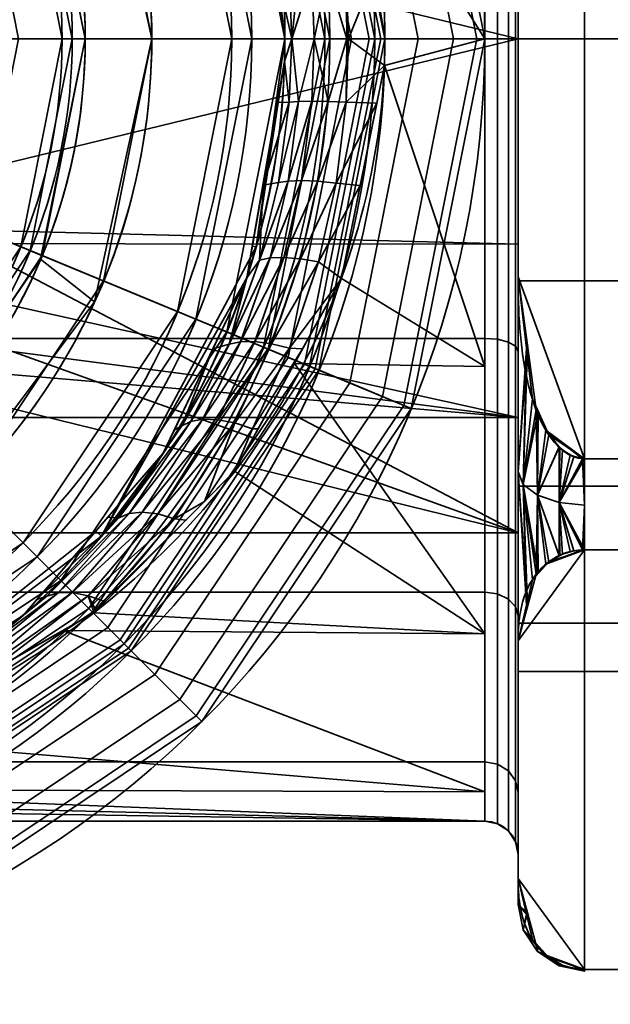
# Model space of a CAD drawing. Header units: millimetres. Extents: x -110 to 110, y -15 to 15.
# Tile 58 of 71: x 87.52 to 96.39, y -14.5 to 0.29. Entities that reach past the tile are written whole.
import ezdxf

# ---------------------------------------------------------------- set-up
doc = ezdxf.new("R2010")
doc.units = ezdxf.units.MM
doc.layers.add('1', color=7, linetype='Continuous', true_color=0xffffff)

msp = doc.modelspace()

# ---------------------------------------------------------------- linework, layer by layer
at = {"layer": '1', "color": 252, "linetype": 'Continuous', "lineweight": 35}
for p, q in [((95, 7.416, -3), (95, -7.416, -3)), ((95, -3.571, 12.5), (95, 3.571, 12.5)), ((95, 3.571, -12.5), (95, -3.571, -12.5)), ((88.153, 0, 82.278), (92.847, 0, 81.45)), ((88.5, 0, 5.5), (88.5, 0, 30.5)), ((89.5, 0, 49.3), (89.5, 0, 5.5)), ((91, 0, 50.5), (91, 0, 52)), ((91.5, 0, 23), (91.5, 0, 13.25)), ((93, 0, 51.6), (92.1, 0, 52.5)), ((93, 0, 51.6), (93, 0, 23.9)), ((94.5, 0, 79.48), (94.5, 0, 41.9)), ((108.8, 0, -9.5), (95, 0, -9.5)), ((92.174, 0, 80.046), (88.305, 0, 80.728)), ((90.7, 0, 50.5), (89.5, 0, 49.3)), ((91.5, 0, 52.5), (91, 0, 52)), ((92.1, 0, 23), (93, 0, 23.9)), ((93, 0, 41.9), (93, 0, 79.061)), ((108.8, 0, 9.5), (95, 0, 9.5)), ((96, -6.305, 12.5), (104.5, -6.305, 12.5)), ((96, -6.305, -12.5), (104.5, -6.305, -12.5)), ((95, -7.416, -3), (73, -7.416, -3)), ((96, -7.673, -11.71), (104.5, -7.673, -11.71)), ((96, -7.673, 11.71), (104.5, -7.673, 11.71)), ((95, -9.04, -9.342), (95, -12.611, -3.158)), ((95, -12.611, 3.158), (95, -9.04, 9.342)), ((65.5, -11.75), (94.5, -11.75)), ((96, -13.978, -0.79), (104.5, -13.978, -0.79)), ((96, -13.978, 0.79), (104.5, -13.978, 0.79))]:
    msp.add_line(p, q, dxfattribs=at)
for centre, radius, start, end in [((80, 0, 79.48), 14.5, 0, 180), ((80, 0, 81.45), 12.847, 0, 180), ((80, 0, 23), 11.5, 0, 180), ((80, 0, 80.728), 8.305, 0, 180), ((80, 0, 41.9), 14.5, 180, 0), ((80, 0, 79.48), 14.5, 180, 0), ((80, 0, 41.9), 13, 180, 0), ((80, 0, 81.45), 12.847, 180, 0), ((80, 0, 50.5), 11, 180, 0), ((80, 0, 30.5), 8.5, 180, 0), ((80, 0, 80.728), 8.305, 180, 0), ((80, 0, 5.5), 9.5, 212.6369, 360), ((80, 0, 5.5), 8.5, 199.7499, 0)]:
    msp.add_arc(centre, radius, start, end, dxfattribs=at)
at = {"layer": '1', "color": 252, "linetype": 'Continuous', "lineweight": 35, "extrusion": (0, 0, -1)}
for centre, radius, start, end in [((-80, 0, -41.9), 14.5, 0, 180), ((-80, 0, -51.6), 13, 0, 180), ((-80, 0, -79.061), 13, 0, 180), ((-80, 0, -41.9), 13, 0, 180), ((-80, 0, -23.9), 13, 0, 180), ((-80, 0, -80.046), 12.174, 0, 180), ((-80, 0, -23), 12.1, 0, 180), ((-80, 0, -52.5), 12.1, 0, 180), ((-80, 0, -52.5), 11.5, 0, 180), ((-80, 0, -52), 11, 0, 180), ((-80, 0, -50.5), 11, 0, 180), ((-80, 0, -50.5), 10.7, 0, 180), ((-80, 0, -5.5), 9.5, 32.6369, 180), ((-80, 0, -49.3), 9.5, 0, 180), ((-80, 0, -5.5), 8.5, 19.7499, 180), ((-80, 0, -30.5), 8.5, 0, 180), ((-80, 0, -82.278), 8.153, 0, 180), ((-80, 0, -51.6), 13, 180, 0), ((-80, 0, -23.9), 13, 180, 0), ((-80, 0, -79.061), 13, 180, 0), ((-80, 0, -80.046), 12.174, 180, 0), ((-80, 0, -52.5), 12.1, 180, 0), ((-80, 0, -23), 12.1, 180, 0), ((-80, 0, -23), 11.5, 180, 0), ((-80, 0, -52.5), 11.5, 180, 0), ((-80, 0, -52), 11, 180, 0), ((-80, 0, -50.5), 10.7, 180, 0), ((-80, 0, -49.3), 9.5, 180, 0), ((-80, 0, -82.278), 8.153, 180, 0), ((-94.5, -12.25), 0.5, 90, 180)]:
    msp.add_arc(centre, radius, start, end, dxfattribs=at)
at = {"layer": '1', "color": 252, "linetype": 'Continuous', "lineweight": 35, "extrusion": (1, 0, 0)}
for centre, radius, start, end in [((0, 0, 95), 12.25, 0, 180), ((0, 0, 95), 12.25, 180, 0), ((0, 0, 94.5), 11.75, 0, 180), ((0, 0, 94.5), 11.75, 180, 0), ((0, 0, 95), 8, 202.0243, 337.9757), ((0, 0, 95), 9.5, 90, 270), ((0, 0, 96), 14, 176.7655, 183.2345)]:
    msp.add_arc(centre, radius, start, end, dxfattribs=at)
at = {"layer": '1', "color": 252, "linetype": 'Continuous', "lineweight": 35, "extrusion": (-1, 0, 0)}
for centre, radius, start, end in [((0, 0, -95), 9.5, 90, 270), ((0, 0, -95), 13, 45.9424, 74.0576), ((0, 0, -95), 13, 285.9424, 314.0576), ((0, 0, -96), 14, 296.7655, 303.2345), ((0, 0, -96), 14, 56.7655, 63.2345), ((0, 0, -95), 13, 345.9424, 14.0576)]:
    msp.add_arc(centre, radius, start, end, dxfattribs=at)
at = {"layer": '1', "color": 252, "linetype": 'Continuous', "lineweight": 35, "extrusion": (-3.11554e-10, 1, 0)}
msp.add_arc((-88.5, 84.247, 0), 2, 280, 0, dxfattribs=at)
at = {"layer": '1', "color": 252, "linetype": 'Continuous', "lineweight": 35, "extrusion": (-6.35945e-12, 1, 0)}
msp.add_arc((-92, 79.061), 1, 100, 180, dxfattribs=at)
at = {"layer": '1', "color": 252, "linetype": 'Continuous', "lineweight": 35, "extrusion": (-6.53218e-11, -1, 2.7465e-26)}
msp.add_arc((89, 84.667, 0), 4, 180, 260, dxfattribs=at)
at = {"layer": '1', "color": 252, "linetype": 'Continuous', "lineweight": 35, "extrusion": (-1.52843e-12, -1, 3.58458e-27)}
msp.add_arc((92.5, 79.48), 2, 360, 80, dxfattribs=at)
at = {"layer": '1', "color": 252, "linetype": 'Continuous', "lineweight": 35}
for points, knots in [([(93, 0, 11.75), (93, 0.914, 11.75), (92.744, 2.721, 11.526), (91.407, 5.963, 10.366), (88.687, 8.909, 8.022), (85.421, 10.615, 5.269), (82.944, 11.266, 3.414), (81.339, 11.486, 2.492), (80, 11.549, 2.162), (78.66, 11.486, 2.491), (77.057, 11.266, 3.416), (74.579, 10.615, 5.268), (71.313, 8.908, 8.022), (68.592, 5.963, 10.366), (67.256, 2.721, 11.526), (67, 0.914, 11.75), (67, 0, 11.75)], [0, 0, 0, 0, 0.0625, 0.125, 0.25, 0.375, 0.4375, 0.46875, 0.5, 0.53125, 0.5625, 0.625, 0.75, 0.875, 0.9375, 1, 1, 1, 1]), ([(91.5, 0, 13.25), (91.5, 0.899, 13.25), (91.28, 2.676, 13.005), (90.128, 5.874, 11.731), (87.77, 8.804, 9.137), (84.933, 10.528, 6.089), (82.729, 11.208, 3.955), (81.311, 11.445, 2.886), (80, 11.528, 2.397), (78.688, 11.445, 2.885), (77.272, 11.208, 3.957), (75.066, 10.527, 6.088), (72.23, 8.805, 9.137), (69.872, 5.874, 11.732), (68.72, 2.676, 13.005), (68.5, 0.899, 13.25), (68.5, 0, 13.25)], [0, 0, 0, 0, 0.0625, 0.125, 0.25, 0.375, 0.4375, 0.46875, 0.5, 0.53125, 0.5625, 0.625, 0.75, 0.875, 0.9375, 1, 1, 1, 1]), ([(67, 0, 11.75), (67, -0.914, 11.75), (67.256, -2.721, 11.526), (68.593, -5.963, 10.366), (71.313, -8.908, 8.022), (74.579, -10.615, 5.269), (77.056, -11.266, 3.414), (78.661, -11.486, 2.492), (80, -11.549, 2.162), (81.34, -11.486, 2.491), (82.943, -11.266, 3.416), (85.421, -10.615, 5.268), (88.687, -8.908, 8.023), (91.408, -5.963, 10.366), (92.744, -2.721, 11.526), (93, -0.914, 11.75), (93, 0, 11.75)], [0, 0, 0, 0, 0.0625, 0.125, 0.25, 0.375, 0.4375, 0.46875, 0.5, 0.53125, 0.5625, 0.625, 0.75, 0.875, 0.9375, 1, 1, 1, 1]), ([(68.5, 0, 13.25), (68.5, -0.899, 13.25), (68.72, -2.676, 13.005), (69.872, -5.874, 11.731), (72.23, -8.804, 9.137), (75.067, -10.528, 6.089), (77.271, -11.208, 3.955), (78.689, -11.445, 2.886), (80, -11.528, 2.397), (81.312, -11.445, 2.885), (82.728, -11.208, 3.957), (84.935, -10.527, 6.087), (87.769, -8.805, 9.138), (90.128, -5.874, 11.732), (91.28, -2.676, 13.005), (91.5, -0.899, 13.25), (91.5, 0, 13.25)], [0, 0, 0, 0, 0.0625, 0.125, 0.25, 0.375, 0.4375, 0.46875, 0.5, 0.53125, 0.5625, 0.625, 0.75, 0.875, 0.9375, 1, 1, 1, 1]), ([(95, -3.571, -12.5), (95, -4.09, -12.5), (95.025, -4.606, -12.5), (95.192, -5.362, -12.5), (95.27, -5.617, -12.5), (95.529, -6.077, -12.5), (95.733, -6.305, -12.5), (96, -6.305, -12.5)], [0, 0, 0, 0, 0.5, 0.5, 0.75, 0.75, 1, 1, 1, 1]), ([(96, -6.305, 12.5), (95.733, -6.305, 12.5), (95.529, -6.076, 12.5), (95.272, -5.621, 12.5), (95.193, -5.367, 12.5), (95.025, -4.607, 12.5), (95, -4.09, 12.5), (95, -3.571, 12.5)], [0, 0, 0, 0, 0.25, 0.25, 0.5, 0.5, 1, 1, 1, 1]), ([(96, -7.673, -11.71), (95.733, -7.673, -11.71), (95.529, -7.787, -11.512), (95.272, -8.015, -11.118), (95.193, -8.142, -10.898), (95.025, -8.522, -10.24), (95, -8.78, -9.792), (95, -9.04, -9.342)], [0, 0, 0, 0, 0.25, 0.25, 0.5, 0.5, 1, 1, 1, 1]), ([(95, -9.04, 9.342), (95, -8.78, 9.792), (95.025, -8.522, 10.239), (95.192, -8.144, 10.894), (95.27, -8.017, 11.114), (95.529, -7.787, 11.512), (95.733, -7.673, 11.71), (96, -7.673, 11.71)], [0, 0, 0, 0, 0.5, 0.5, 0.75, 0.75, 1, 1, 1, 1]), ([(96, -13.978, 0.79), (95.733, -13.978, 0.79), (95.529, -13.863, 0.988), (95.272, -13.636, 1.382), (95.193, -13.509, 1.602), (95.025, -13.129, 2.26), (95, -12.871, 2.708), (95, -12.611, 3.158)], [0, 0, 0, 0, 0.25, 0.25, 0.5, 0.5, 1, 1, 1, 1]), ([(95, -12.611, -3.158), (95, -12.87, -2.708), (95.025, -13.128, -2.261), (95.192, -13.506, -1.606), (95.27, -13.634, -1.386), (95.529, -13.864, -0.988), (95.733, -13.978, -0.79), (96, -13.978, -0.79)], [0, 0, 0, 0, 0.5, 0.5, 0.75, 0.75, 1, 1, 1, 1])]:
    msp.add_open_spline(points, degree=3, knots=knots, dxfattribs=at)
msp.add_rational_spline([(93, 0, 11.75), (92.121, 0, 11.75), (91.5, 0, 12.371), (91.5, 0, 13.25)], [1.17157463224, 0.942807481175, 0.942808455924, 1.17157755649], degree=3, dxfattribs=at)
for points in [[(95, -7.416, -3), (95, 7.416, -3), (95, 9.5), (95, 8.777, 3.635)], [(95, -7.416, -3), (95, 8.777, 3.635), (95, 6.718, 6.718)], [(95, 7.416, -3), (95, -7.416, -3), (84.157, -1.722, -3), (84.5, 0, -3)], [(84.5, 0, -3), (84.157, 1.722, -3), (95, 7.416, -3)], [(95, 6.718, 6.718), (95, 3.635, 8.777), (95, 0, 9.5), (95, -7.416, -3)], [(95, 3.571, 12.5), (95, -3.571, 12.5), (96, -6.305, 12.5), (96, 6.305, 12.5)], [(95, -3.571, -12.5), (95, 3.571, -12.5), (96, 6.305, -12.5), (96, -6.305, -12.5)], [(96, -6.305, 12.5), (104.5, -6.305, 12.5), (104.5, 6.305, 12.5), (96, 6.305, 12.5)], [(96, 6.305, -12.5), (104.5, 6.305, -12.5), (104.5, -6.305, -12.5), (96, -6.305, -12.5)], [(93, 0, 41.9), (92.01, 4.975, 41.9), (93.396, 5.549, 41.9), (94.5, 0, 41.9)], [(92.964, 5.37, 80.766), (94.032, 0, 80.766), (94.379, 0, 80.164), (93.285, 5.503, 80.164)], [(93.285, 5.503, 80.164), (94.379, 0, 80.164), (94.5, 0, 79.48), (93.396, 5.549, 79.48)], [(94.5, 0, 79.48), (94.5, 0, 41.9), (93.396, 5.549, 41.9), (93.396, 5.549, 79.48)], [(92.472, 5.166, 81.212), (93.5, 0, 81.212), (94.032, 0, 80.766), (92.964, 5.37, 80.766)], [(91.869, 4.916, 81.45), (92.847, 0, 81.45), (93.5, 0, 81.212), (92.472, 5.166, 81.212)], [(92.847, 0, 81.45), (91.869, 4.916, 81.45), (87.532, 3.12, 82.278), (88.153, 0, 82.278)], [(92.01, 4.975, 23.9), (93, 0, 23.9), (92.1, 0, 23), (91.179, 4.63, 23)], [(93, 0, 51.6), (92.01, 4.975, 51.6), (91.179, 4.63, 52.5), (92.1, 0, 52.5)], [(91.794, 4.885, 79.704), (92.766, 0, 79.704), (92.5, 0, 79.927), (91.548, 4.784, 79.927)], [(91.955, 4.952, 79.403), (92.94, 0, 79.403), (92.766, 0, 79.704), (91.794, 4.885, 79.704)], [(92.01, 4.975, 79.061), (93, 0, 79.061), (92.94, 0, 79.403), (91.955, 4.952, 79.403)], [(92.01, 4.975, 79.061), (92.01, 4.975, 41.9), (93, 0, 41.9), (93, 0, 79.061)], [(92.01, 4.975, 23.9), (92.01, 4.975, 51.6), (93, 0, 51.6), (93, 0, 23.9)], [(94.5, 0, 11.75), (94.5, 4.919, 10.671), (92.483, 3.218, 11.301)], [(91.548, 4.784, 79.927), (92.5, 0, 79.927), (92.174, 0, 80.046), (91.247, 4.659, 80.046)], [(88.305, 0, 80.728), (87.673, 3.178, 80.728), (91.247, 4.659, 80.046), (92.174, 0, 80.046)], [(91.5, 0, 23), (90.625, 4.401, 23), (91.179, 4.63, 23), (92.1, 0, 23)], [(90.625, 4.401, 52.5), (91.5, 0, 52.5), (92.1, 0, 52.5), (91.179, 4.63, 52.5)], [(94.962, 0, 12.059), (94.962, 4.615, 11.141), (94.854, 4.553, 10.991), (94.854, 0, 11.896)], [(94.962, 4.615, -11.141), (94.962, 0, -12.059), (94.854, 0, -11.896), (94.854, 4.553, -10.991)], [(95, 0, 12.25), (95, 4.688, 11.318), (94.962, 4.615, 11.141), (94.962, 0, 12.059)], [(95, 4.688, -11.318), (95, 0, -12.25), (94.962, 0, -12.059), (94.962, 4.615, -11.141)], [(95, 3.571, -12.5), (95, 0, -12.25), (95, 4.688, -11.318)], [(95, 4.688, 11.318), (95, 0, 12.25), (95, 3.571, 12.5)], [(94.5, 0, -11.75), (65.5, 0, -11.75), (65.5, 4.497, -10.856), (94.5, 4.497, -10.856)], [(94.691, 0, 11.788), (94.691, 4.511, 10.891), (94.5, 4.497, 10.856), (94.5, 0, 11.75)], [(94.691, 4.511, -10.891), (94.691, 0, -11.788), (94.5, 0, -11.75), (94.5, 4.497, -10.856)], [(94.854, 0, 11.896), (94.854, 4.553, 10.991), (94.691, 4.511, 10.891), (94.691, 0, 11.788)], [(94.854, 4.553, -10.991), (94.854, 0, -11.896), (94.691, 0, -11.788), (94.691, 4.511, -10.891)], [(90.163, 4.21, 52), (91, 0, 52), (91.5, 0, 52.5), (90.625, 4.401, 52.5)], [(89.886, 4.095, 50.5), (90.7, 0, 50.5), (91, 0, 50.5), (90.163, 4.21, 50.5)], [(91, 0, 50.5), (91, 0, 52), (90.163, 4.21, 52), (90.163, 4.21, 50.5)], [(88.777, 3.635, 49.3), (89.5, 0, 49.3), (90.7, 0, 50.5), (89.886, 4.095, 50.5)], [(89.5, 0, 5.5), (88.64, 3.949, 5.5), (87.83, 3.307, 5.5), (88.5, 0, 5.5)], [(89.5, 0, 5.5), (89.5, 0, 49.3), (88.777, 3.635, 49.3), (88.777, 3.635, 5.5)], [(95, 3.082, -7.383), (95, 0, -8), (95, 0, -9.5), (95, 3.635, -8.777)], [(108.8, 3.635, -8.777), (95, 3.635, -8.777), (95, 0, -9.5), (108.8, 0, -9.5)], [(108.8, 0, 9.5), (95, 0, 9.5), (95, 3.635, 8.777), (108.8, 3.635, 8.777)], [(95, 0, -12.25), (95, 3.571, -12.5), (95, -3.571, -12.5)], [(95, -3.571, 12.5), (95, 3.571, 12.5), (95, 0, 12.25)], [(84.157, 1.722, 30.5), (84.5, 0, 30.5), (88.5, 0, 30.5), (87.853, 3.253, 30.5)], [(87.673, 3.178, 80.728), (88.305, 0, 80.728), (87, 0, 81.203), (86.467, 2.679, 81.203)], [(86.929, 2.87, 82.515), (87.5, 0, 82.515), (88.153, 0, 82.278), (87.532, 3.12, 82.278)], [(87.853, 3.253, 5.5), (87.853, 3.253, 30.5), (88.5, 0, 30.5), (88.5, 0, 5.5)], [(91.068, 3.122, 23), (91.5, 0, 23), (91.5, 0, 13.25)], [(91.5, 0, 13.25), (91.179, 2.698, 12.894), (91.068, 3.122, 23)], [(92.483, 3.218, 11.301), (93, 0, 11.75), (94.5, 0, 11.75)], [(83.536, 2.784, -7.5), (95, 0, -8), (95, 3.082, -7.383)], [(83.536, 2.784, -7.5), (76.464, 2.784, -7.5), (73, 0, -8), (95, 0, -8)], [(91.603, 0, 12.705), (91.562, 0.968, 12.658), (91.383, 0.986, 13.12)], [(91.383, 0.986, 13.12), (91.5, 0, 13.25), (91.603, 0, 12.705)], [(91.562, 0.968, 12.658), (91.603, 0, 12.705), (91.604, 0, 12.702)], [(91.604, 0, 12.702), (91.704, 0.957, 12.386), (91.562, 0.968, 12.658)], [(91.604, 0, 12.702), (91.902, 0.954, 12.144), (91.704, 0.957, 12.386)], [(91.604, 0, 12.702), (91.939, 0, 12.189), (91.902, 0.954, 12.144)], [(92.145, 0.958, 11.948), (91.902, 0.954, 12.144), (91.939, 0, 12.189)], [(91.939, 0, 12.189), (92.429, 0, 11.863), (92.145, 0.958, 11.948)], [(92.429, 0, 11.863), (92.417, 0.97, 11.809), (92.145, 0.958, 11.948)], [(92.843, 0.979, 11.613), (92.417, 0.97, 11.809), (92.455, 0, 11.858)], [(92.429, 0, 11.863), (92.455, 0, 11.858), (92.417, 0.97, 11.809)], [(92.455, 0, 11.858), (93, 0, 11.75), (92.843, 0.979, 11.613)], [(87.853, -3.253, 30.5), (88.5, 0, 30.5), (84.5, 0, 30.5), (84.157, -1.722, 30.5)], [(87.5, 0, 82.515), (86.929, -2.87, 82.515), (87.532, -3.12, 82.278), (88.153, 0, 82.278)], [(91.869, -4.916, 81.45), (92.847, 0, 81.45), (88.153, 0, 82.278), (87.532, -3.12, 82.278)], [(88.5, 0, 5.5), (87.83, -3.307, 5.5), (88.64, -3.949, 5.5), (89.5, 0, 5.5)], [(88.5, 0, 5.5), (88.5, 0, 30.5), (87.853, -3.253, 30.5), (87.853, -3.253, 5.5)], [(88.777, -3.635, 5.5), (88.777, -3.635, 49.3), (89.5, 0, 49.3), (89.5, 0, 5.5)], [(90.163, -4.21, 50.5), (91, 0, 50.5), (90.7, 0, 50.5), (89.886, -4.095, 50.5)], [(92.1, 0, 23), (91.179, -4.63, 23), (90.625, -4.401, 23), (91.5, 0, 23)], [(91.179, -4.63, 52.5), (92.1, 0, 52.5), (91.5, 0, 52.5), (90.625, -4.401, 52.5)], [(91.495, -0.334, 13.245), (91.5, 0, 23), (91.068, -3.122, 23)], [(92.01, -4.975, 51.6), (93, 0, 51.6), (92.1, 0, 52.5), (91.179, -4.63, 52.5)], [(93, 0, 23.9), (92.01, -4.975, 23.9), (91.179, -4.63, 23), (92.1, 0, 23)], [(92.5, 0, 79.927), (91.548, -4.784, 79.927), (91.247, -4.659, 80.046), (92.174, 0, 80.046)], [(91.495, -0.334, 13.245), (91.5, 0, 13.25), (91.5, 0, 23)], [(91.564, -0.948, 12.66), (91.603, 0, 12.705), (91.495, -0.334, 13.245)], [(91.603, 0, 12.705), (91.5, 0, 13.25), (91.495, -0.334, 13.245)], [(92.766, 0, 79.704), (91.794, -4.885, 79.704), (91.548, -4.784, 79.927), (92.5, 0, 79.927)], [(91.604, 0, 12.702), (91.564, -0.948, 12.66), (91.705, -0.937, 12.388)], [(91.604, 0, 12.702), (91.603, 0, 12.705), (91.564, -0.948, 12.66)], [(91.939, 0, 12.189), (91.604, 0, 12.702), (91.705, -0.937, 12.388)], [(91.705, -0.937, 12.388), (91.903, -0.934, 12.146), (91.939, 0, 12.189)], [(92.94, 0, 79.403), (91.955, -4.952, 79.403), (91.794, -4.885, 79.704), (92.766, 0, 79.704)], [(91.939, 0, 12.189), (91.903, -0.934, 12.146), (92.147, -0.938, 11.95)], [(92.147, -0.938, 11.95), (92.429, 0, 11.863), (91.939, 0, 12.189)], [(93, 0, 79.061), (92.01, -4.975, 79.061), (91.955, -4.952, 79.403), (92.94, 0, 79.403)], [(94.5, 0, 41.9), (93.396, -5.549, 41.9), (92.01, -4.975, 41.9), (93, 0, 41.9)], [(92.147, -0.938, 11.95), (92.419, -0.95, 11.811), (92.429, 0, 11.863)], [(92.419, -0.95, 11.811), (92.455, 0, 11.858), (92.429, 0, 11.863)], [(92.992, -0.398, 11.743), (92.455, 0, 11.858), (92.419, -0.95, 11.811)], [(92.992, -0.398, 11.743), (93, 0, 11.75), (92.455, 0, 11.858)], [(94.5, -4.919, 10.671), (94.5, 0, 11.75), (92.992, -0.398, 11.743)], [(94.5, 0, 11.75), (93, 0, 11.75), (92.992, -0.398, 11.743)], [(94.691, -4.511, 10.891), (94.691, 0, 11.788), (94.5, 0, 11.75), (94.5, -4.497, 10.856)], [(94.854, -4.553, 10.991), (94.854, 0, 11.896), (94.691, 0, 11.788), (94.691, -4.511, 10.891)], [(94.962, -4.615, 11.141), (94.962, 0, 12.059), (94.854, 0, 11.896), (94.854, -4.553, 10.991)], [(95, -4.688, 11.318), (95, 0, 12.25), (94.962, 0, 12.059), (94.962, -4.615, 11.141)], [(95, -7.416, -3), (95, 0, 9.5), (95, -3.635, 8.777)], [(95, -3.635, -8.777), (95, 0, -9.5), (95, 0, -8), (95, -3.082, -7.383)], [(95, -3.571, -12.5), (95, -4.688, -11.318), (95, 0, -12.25)], [(95, 0, 12.25), (95, -4.688, 11.318), (95, -3.571, 12.5)], [(108.8, 0, -9.5), (95, 0, -9.5), (95, -3.635, -8.777), (108.8, -3.635, -8.777)], [(94.5, -4.497, -10.856), (65.5, -4.497, -10.856), (65.5, 0, -11.75), (94.5, 0, -11.75)], [(76.464, -2.784, -7.5), (83.536, -2.784, -7.5), (95, 0, -8), (73, 0, -8)], [(95, -3.082, -7.383), (95, 0, -8), (83.536, -2.784, -7.5)], [(88.305, 0, 80.728), (87.673, -3.178, 80.728), (86.467, -2.679, 81.203), (87, 0, 81.203)], [(87.673, -3.178, 80.728), (88.305, 0, 80.728), (92.174, 0, 80.046), (91.247, -4.659, 80.046)], [(89.5, 0, 49.3), (88.777, -3.635, 49.3), (89.886, -4.095, 50.5), (90.7, 0, 50.5)], [(90.163, -4.21, 50.5), (90.163, -4.21, 52), (91, 0, 52), (91, 0, 50.5)], [(91, 0, 52), (90.163, -4.21, 52), (90.625, -4.401, 52.5), (91.5, 0, 52.5)], [(92.847, 0, 81.45), (91.869, -4.916, 81.45), (92.472, -5.166, 81.212), (93.5, 0, 81.212)], [(93, 0, 79.061), (93, 0, 41.9), (92.01, -4.975, 41.9), (92.01, -4.975, 79.061)], [(93, 0, 23.9), (93, 0, 51.6), (92.01, -4.975, 51.6), (92.01, -4.975, 23.9)], [(93.5, 0, 81.212), (92.472, -5.166, 81.212), (92.964, -5.37, 80.766), (94.032, 0, 80.766)], [(94.032, 0, 80.766), (92.964, -5.37, 80.766), (93.285, -5.503, 80.164), (94.379, 0, 80.164)], [(94.379, 0, 80.164), (93.285, -5.503, 80.164), (93.396, -5.549, 79.48), (94.5, 0, 79.48)], [(93.396, -5.549, 79.48), (93.396, -5.549, 41.9), (94.5, 0, 41.9), (94.5, 0, 79.48)], [(94.691, 0, -11.788), (94.691, -4.511, -10.891), (94.5, -4.497, -10.856), (94.5, 0, -11.75)], [(94.854, 0, -11.896), (94.854, -4.553, -10.991), (94.691, -4.511, -10.891), (94.691, 0, -11.788)], [(94.962, 0, -12.059), (94.962, -4.615, -11.141), (94.854, -4.553, -10.991), (94.854, 0, -11.896)], [(95, 0, -12.25), (95, -4.688, -11.318), (94.962, -4.615, -11.141), (94.962, 0, -12.059)], [(108.8, -3.635, 8.777), (95, -3.635, 8.777), (95, 0, 9.5), (108.8, 0, 9.5)], [(91.068, -3.122, 23), (91.009, -3.111, 12.706), (91.495, -0.334, 13.245)], [(91.495, -0.334, 13.245), (91.386, -0.956, 13.124), (91.564, -0.948, 12.66)], [(92.992, -0.398, 11.743), (92.351, -3.597, 11.186), (94.5, -4.919, 10.671)], [(92.419, -0.95, 11.811), (92.879, -0.963, 11.645), (92.992, -0.398, 11.743)], [(91.17, -2.194, 12.884), (91.401, -2.157, 12.471), (91.564, -0.948, 12.66)], [(91.564, -0.948, 12.66), (91.386, -0.956, 13.124), (91.17, -2.194, 12.884)], [(91.401, -2.157, 12.471), (91.548, -2.134, 12.203), (91.705, -0.937, 12.388)], [(91.705, -0.937, 12.388), (91.564, -0.948, 12.66), (91.401, -2.157, 12.471)], [(91.548, -2.134, 12.203), (91.75, -2.127, 11.965), (91.903, -0.934, 12.146)], [(91.903, -0.934, 12.146), (91.705, -0.937, 12.388), (91.548, -2.134, 12.203)], [(92.147, -0.938, 11.95), (91.903, -0.934, 12.146), (91.75, -2.127, 11.965)], [(91.75, -2.127, 11.965), (91.995, -2.138, 11.771), (92.147, -0.938, 11.95)], [(92.419, -0.95, 11.811), (92.147, -0.938, 11.95), (91.995, -2.138, 11.771)], [(91.995, -2.138, 11.771), (92.268, -2.166, 11.634), (92.419, -0.95, 11.811)], [(92.879, -0.963, 11.645), (92.419, -0.95, 11.811), (92.268, -2.166, 11.634)], [(92.268, -2.166, 11.634), (92.631, -2.2, 11.429), (92.879, -0.963, 11.645)], [(84.157, -1.722, 30.5), (83.182, -3.182, 30.5), (86.01, -6.01, 30.5), (87.853, -3.253, 30.5)], [(95, -7.416, -3), (83.182, -3.182, -3), (84.157, -1.722, -3)], [(91.17, -2.194, 12.884), (90.926, -3.588, 12.614), (91.119, -3.32, 12.145)], [(91.119, -3.32, 12.145), (91.275, -3.289, 11.883), (91.548, -2.134, 12.203)], [(91.548, -2.134, 12.203), (91.401, -2.157, 12.471), (91.119, -3.32, 12.145)], [(91.119, -3.32, 12.145), (91.401, -2.157, 12.471), (91.17, -2.194, 12.884)], [(91.275, -3.289, 11.883), (91.483, -3.283, 11.65), (91.75, -2.127, 11.965)], [(91.75, -2.127, 11.965), (91.548, -2.134, 12.203), (91.275, -3.289, 11.883)], [(91.995, -2.138, 11.771), (91.75, -2.127, 11.965), (91.483, -3.283, 11.65)], [(91.483, -3.283, 11.65), (91.731, -3.302, 11.461), (91.995, -2.138, 11.771)], [(92.268, -2.166, 11.634), (91.995, -2.138, 11.771), (91.731, -3.302, 11.461)], [(91.731, -3.302, 11.461), (92.003, -3.346, 11.327), (92.268, -2.166, 11.634)], [(92.631, -2.2, 11.429), (92.268, -2.166, 11.634), (92.003, -3.346, 11.327)], [(92.003, -3.346, 11.327), (92.351, -3.597, 11.186), (92.631, -2.2, 11.429)], [(83.536, -2.784, -7.5), (83.185, -3.073, -7.364), (95, -3.082, -7.383)], [(87.673, -3.178, 80.728), (85.873, -5.873, 80.728), (84.95, -4.95, 81.203), (86.467, -2.679, 81.203)], [(86.929, -2.87, 82.515), (85.303, -5.303, 82.515), (85.765, -5.765, 82.278), (87.532, -3.12, 82.278)], [(83.185, -3.073, -7.364), (82.065, -3.998, -6.929), (95, -5.688, -5.625)], [(95, -5.688, -5.625), (95, -3.082, -7.383), (83.185, -3.073, -7.364)], [(95, -6.718, -6.718), (95, -3.635, -8.777), (95, -3.082, -7.383), (95, -5.688, -5.625)], [(81.722, -4.157, -3), (83.182, -3.182, -3), (95, -7.416, -3)], [(89.084, -9.084, 81.45), (91.869, -4.916, 81.45), (87.532, -3.12, 82.278), (85.765, -5.765, 82.278)], [(85.873, -5.873, 80.728), (87.673, -3.178, 80.728), (91.247, -4.659, 80.046), (88.608, -8.608, 80.046)], [(87.853, -3.253, 5.5), (87.853, -3.253, 30.5), (86.01, -6.01, 30.5), (86.01, -6.01, 5.5)], [(91.068, -3.122, 23), (88.745, -7.469, 23), (90.926, -3.588, 12.614)], [(90.926, -3.588, 12.614), (91.009, -3.111, 12.706), (91.068, -3.122, 23)], [(86.217, -7.183, 5.5), (88.64, -3.949, 5.5), (87.83, -3.307, 5.5), (85.927, -6.092, 5.5)], [(90.661, -4.583, 11.619), (90.83, -4.548, 11.366), (91.275, -3.289, 11.883)], [(91.275, -3.289, 11.883), (91.119, -3.32, 12.145), (90.661, -4.583, 11.619)], [(90.661, -4.583, 11.619), (91.119, -3.32, 12.145), (90.926, -3.588, 12.614)], [(90.83, -4.548, 11.366), (91.047, -4.546, 11.141), (91.483, -3.283, 11.65)], [(91.483, -3.283, 11.65), (91.275, -3.289, 11.883), (90.83, -4.548, 11.366)], [(91.731, -3.302, 11.461), (91.483, -3.283, 11.65), (91.047, -4.546, 11.141)], [(91.047, -4.546, 11.141), (91.299, -4.579, 10.958), (91.731, -3.302, 11.461)], [(92.003, -3.346, 11.327), (91.731, -3.302, 11.461), (91.299, -4.579, 10.958)], [(91.299, -4.579, 10.958), (91.568, -4.644, 10.829), (92.003, -3.346, 11.327)], [(92.351, -3.597, 11.186), (92.003, -3.346, 11.327), (91.568, -4.644, 10.829)], [(88.777, -3.635, 49.3), (86.718, -6.718, 49.3), (87.566, -7.566, 50.5), (89.886, -4.095, 50.5)], [(86.718, -6.718, 5.5), (86.718, -6.718, 49.3), (88.777, -3.635, 49.3), (88.777, -3.635, 5.5)], [(89.671, -6.222, 11.229), (90.926, -3.588, 12.614), (88.745, -7.469, 23)], [(90.926, -3.588, 12.614), (90.417, -4.656, 12.052), (90.661, -4.583, 11.619)], [(91.568, -4.644, 10.829), (91.764, -4.654, 10.677), (92.351, -3.597, 11.186)], [(92.351, -3.597, 11.186), (91.642, -4.872, 10.573), (94.5, -4.919, 10.671)], [(95, -6.5, 11.258), (95, -3.571, 12.5), (95, -4.688, 11.318)], [(95, -4.688, -11.318), (95, -3.571, -12.5), (95, -6.5, -11.258)], [(96, -6.305, 12.5), (95, -3.571, 12.5), (95.215, -5.406, 12.5), (95.461, -5.946, 12.5)], [(95, -6.5, -11.258), (95, -3.571, -12.5), (95.14, -4.6, -12.5)], [(95.125, -4.642, 12.5), (95, -3.571, 12.5), (95, -6.5, 11.258)], [(95.416, -5.875, -12.5), (95.272, -5.571, -12.5), (95, -3.571, -12.5), (96, -6.305, -12.5)], [(95, -7.416, -3), (95, -3.635, 8.777), (95, -6.718, 6.718)], [(108.8, -6.718, 6.718), (95, -6.718, 6.718), (95, -3.635, 8.777), (108.8, -3.635, 8.777)], [(108.8, -3.635, -8.777), (95, -3.635, -8.777), (95, -6.718, -6.718), (108.8, -6.718, -6.718)], [(95, -5.688, -5.625), (82.065, -3.998, -6.929), (80.577, -4.463, -6.64)], [(87.778, -7.778, 50.5), (90.163, -4.21, 50.5), (89.886, -4.095, 50.5), (87.566, -7.566, 50.5)], [(95, -7.416, -3), (73, -7.416, -3), (80, -4.5, -3), (81.722, -4.157, -3)], [(87.778, -7.778, 50.5), (87.778, -7.778, 52), (90.163, -4.21, 52), (90.163, -4.21, 50.5)], [(90.163, -4.21, 52), (87.778, -7.778, 52), (88.132, -8.132, 52.5), (90.625, -4.401, 52.5)], [(88.132, -8.132, 23), (90.625, -4.401, 23), (91.179, -4.63, 23), (88.556, -8.556, 23)], [(88.556, -8.556, 52.5), (91.179, -4.63, 52.5), (90.625, -4.401, 52.5), (88.132, -8.132, 52.5)], [(94.5, -8.309, -8.309), (65.5, -8.309, -8.309), (65.5, -4.497, -10.856), (94.5, -4.497, -10.856)], [(73, -5.688, -5.625), (95, -5.688, -5.625), (80.577, -4.463, -6.64)], [(90.661, -4.583, 11.619), (90.417, -4.656, 12.052), (89.951, -5.812, 11.213)], [(89.951, -5.812, 11.213), (90.084, -5.744, 10.96), (90.661, -4.583, 11.619)], [(90.084, -5.744, 10.96), (90.266, -5.712, 10.717), (90.83, -4.548, 11.366)], [(90.83, -4.548, 11.366), (90.661, -4.583, 11.619), (90.084, -5.744, 10.96)], [(91.047, -4.546, 11.141), (90.83, -4.548, 11.366), (90.266, -5.712, 10.717)], [(90.266, -5.712, 10.717), (90.491, -5.719, 10.5), (91.047, -4.546, 11.141)], [(91.299, -4.579, 10.958), (91.047, -4.546, 11.141), (90.491, -5.719, 10.5)], [(90.491, -5.719, 10.5), (90.745, -5.768, 10.324), (91.299, -4.579, 10.958)], [(91.568, -4.644, 10.829), (91.299, -4.579, 10.958), (90.745, -5.768, 10.324)], [(94.691, -8.335, 8.335), (94.691, -4.511, 10.891), (94.5, -4.497, 10.856), (94.5, -8.309, 8.309)], [(94.691, -4.511, -10.891), (94.691, -8.335, -8.335), (94.5, -8.309, -8.309), (94.5, -4.497, -10.856)], [(94.854, -8.412, 8.412), (94.854, -4.553, 10.991), (94.691, -4.511, 10.891), (94.691, -8.335, 8.335)], [(94.854, -4.553, -10.991), (94.854, -8.412, -8.412), (94.691, -8.335, -8.335), (94.691, -4.511, -10.891)], [(94.962, -8.527, 8.527), (94.962, -4.615, 11.141), (94.854, -4.553, 10.991), (94.854, -8.412, 8.412)], [(94.962, -4.615, -11.141), (94.962, -8.527, -8.527), (94.854, -8.412, -8.412), (94.854, -4.553, -10.991)], [(89.192, -9.192, 51.6), (92.01, -4.975, 51.6), (91.179, -4.63, 52.5), (88.556, -8.556, 52.5)], [(92.01, -4.975, 23.9), (89.192, -9.192, 23.9), (88.556, -8.556, 23), (91.179, -4.63, 23)], [(91.548, -4.784, 79.927), (88.839, -8.839, 79.927), (88.608, -8.608, 80.046), (91.247, -4.659, 80.046)], [(90.417, -4.656, 12.052), (89.84, -5.869, 11.415), (89.951, -5.812, 11.213)], [(90.745, -5.768, 10.324), (91.011, -5.854, 10.199), (91.568, -4.644, 10.829)], [(91.764, -4.654, 10.677), (91.568, -4.644, 10.829), (91.011, -5.854, 10.199)], [(91.011, -5.854, 10.199), (91.096, -5.856, 10.099), (91.764, -4.654, 10.677)], [(95, -8.662, 8.662), (95, -4.688, 11.318), (94.962, -4.615, 11.141), (94.962, -8.527, 8.527)], [(95, -4.688, -11.318), (95, -8.662, -8.662), (94.962, -8.527, -8.527), (94.962, -4.615, -11.141)], [(95.14, -4.6, -12.5), (95.076, -6.691, -11.59), (95, -6.5, -11.258)], [(95, -6.5, 11.258), (95.076, -6.691, 11.59), (95.125, -4.642, 12.5)], [(95, -6.5, -11.258), (95, -9.04, -9.342), (95, -8.662, -8.662), (95, -4.688, -11.318)], [(95, -4.688, 11.318), (95, -8.662, 8.662), (95, -9.04, 9.342), (95, -6.5, 11.258)], [(95.076, -6.691, -11.59), (95.14, -4.6, -12.5), (95.272, -5.571, -12.5)], [(95.215, -5.406, 12.5), (95.125, -4.642, 12.5), (95.076, -6.691, 11.59)], [(91.794, -4.885, 79.704), (89.027, -9.027, 79.704), (88.839, -8.839, 79.927), (91.548, -4.784, 79.927)], [(91.642, -4.872, 10.573), (90.742, -6.494, 9.793), (94.5, -8.935, 7.631)], [(94.5, -8.935, 7.631), (94.5, -4.919, 10.671), (91.642, -4.872, 10.573)], [(91.955, -4.952, 79.403), (89.15, -9.15, 79.403), (89.027, -9.027, 79.704), (91.794, -4.885, 79.704)], [(91.869, -4.916, 81.45), (89.084, -9.084, 81.45), (89.546, -9.546, 81.212), (92.472, -5.166, 81.212)], [(92.01, -4.975, 79.061), (89.192, -9.192, 79.061), (89.15, -9.15, 79.403), (91.955, -4.952, 79.403)], [(89.192, -9.192, 41.9), (92.01, -4.975, 41.9), (93.396, -5.549, 41.9), (90.253, -10.253, 41.9)], [(92.01, -4.975, 79.061), (92.01, -4.975, 41.9), (89.192, -9.192, 41.9), (89.192, -9.192, 79.061)], [(92.01, -4.975, 23.9), (92.01, -4.975, 51.6), (89.192, -9.192, 51.6), (89.192, -9.192, 23.9)], [(92.472, -5.166, 81.212), (89.546, -9.546, 81.212), (89.922, -9.922, 80.766), (92.964, -5.37, 80.766)], [(92.964, -5.37, 80.766), (89.922, -9.922, 80.766), (90.168, -10.168, 80.164), (93.285, -5.503, 80.164)], [(95.301, -5.596, 12.5), (95.215, -5.406, 12.5), (95.076, -6.691, 11.59)], [(93.285, -5.503, 80.164), (90.168, -10.168, 80.164), (90.253, -10.253, 79.48), (93.396, -5.549, 79.48)], [(90.253, -10.253, 79.48), (90.253, -10.253, 41.9), (93.396, -5.549, 41.9), (93.396, -5.549, 79.48)], [(95.272, -5.571, -12.5), (95.293, -6.854, -11.871), (95.076, -6.691, -11.59)], [(95.076, -6.691, 11.59), (95.293, -6.854, 11.871), (95.301, -5.596, 12.5)], [(95.293, -6.854, -11.871), (95.272, -5.571, -12.5), (95.416, -5.875, -12.5)], [(95.461, -5.946, 12.5), (95.301, -5.596, 12.5), (95.293, -6.854, 11.871)], [(95, -5.688, -5.625), (73, -5.688, -5.625), (73, -7.416, -3), (95, -7.416, -3)], [(84.916, -11.869, 81.45), (89.084, -9.084, 81.45), (85.765, -5.765, 82.278), (83.12, -7.532, 82.278)], [(89.003, -7.194, 10.155), (89.158, -7.13, 9.915), (90.084, -5.744, 10.96)], [(90.084, -5.744, 10.96), (89.951, -5.812, 11.213), (89.003, -7.194, 10.155)], [(89.158, -7.13, 9.915), (89.356, -7.108, 9.683), (90.266, -5.712, 10.717)], [(90.266, -5.712, 10.717), (90.084, -5.744, 10.96), (89.158, -7.13, 9.915)], [(90.491, -5.719, 10.5), (90.266, -5.712, 10.717), (89.356, -7.108, 9.683)], [(89.356, -7.108, 9.683), (89.589, -7.135, 9.475), (90.491, -5.719, 10.5)], [(90.745, -5.768, 10.324), (90.491, -5.719, 10.5), (89.589, -7.135, 9.475)], [(95, -8.777, -3.635), (95, -6.718, -6.718), (95, -5.688, -5.625), (95, -7.416, -3)], [(83.178, -7.673, 80.728), (85.873, -5.873, 80.728), (88.608, -8.608, 80.046), (84.659, -11.247, 80.046)], [(89.003, -7.194, 10.155), (89.951, -5.812, 11.213), (89.671, -6.222, 11.229)], [(89.589, -7.135, 9.475), (89.842, -7.209, 9.308), (90.745, -5.768, 10.324)], [(89.951, -5.812, 11.213), (89.84, -5.869, 11.415), (89.671, -6.222, 11.229)], [(90.745, -5.768, 10.324), (89.842, -7.209, 9.308), (90.29, -6.949, 9.405)], [(90.29, -6.949, 9.405), (91.011, -5.854, 10.199), (90.745, -5.768, 10.324)], [(91.011, -5.854, 10.199), (90.29, -6.949, 9.405), (90.742, -6.494, 9.793)], [(90.742, -6.494, 9.793), (91.096, -5.856, 10.099), (91.011, -5.854, 10.199)], [(95.293, -6.854, -11.871), (95.416, -5.875, -12.5), (95.618, -6.132, -12.5)], [(95.416, -5.875, -12.5), (96, -6.305, -12.5), (95.967, -6.304, -12.5)], [(95.967, -6.304, -12.5), (95.781, -6.251, -12.5), (95.625, -6.141, -12.5), (95.416, -5.875, -12.5)], [(95.619, -6.124, 12.5), (95.461, -5.946, 12.5), (95.293, -6.854, 11.871)], [(95.461, -5.946, 12.5), (95.667, -6.177, 12.5), (95.84, -6.276, 12.5), (96, -6.305, 12.5)], [(95.293, -6.854, 11.871), (95.617, -6.962, 12.058), (95.619, -6.124, 12.5)], [(95.618, -6.132, -12.5), (95.617, -6.962, -12.058), (95.293, -6.854, -11.871)], [(95.667, -6.177, 12.5), (95.619, -6.124, 12.5), (95.617, -6.962, 12.058)], [(95.617, -6.962, -12.058), (95.618, -6.132, -12.5), (95.625, -6.141, -12.5)], [(95.625, -6.141, -12.5), (95.781, -6.251, -12.5), (95.617, -6.962, -12.058)], [(95.617, -6.962, 12.058), (95.84, -6.276, 12.5), (95.667, -6.177, 12.5)], [(88.745, -7.469, 23), (88.659, -7.395, 10.123), (89.671, -6.222, 11.229)], [(89.671, -6.222, 11.229), (88.842, -7.184, 10.322), (89.003, -7.194, 10.155)], [(95.617, -6.962, -12.058), (95.781, -6.251, -12.5), (95.967, -6.304, -12.5)], [(96, -6.305, 12.5), (95.84, -6.276, 12.5), (95.617, -6.962, 12.058)], [(95.967, -6.304, -12.5), (96, -7, -12.124), (95.617, -6.962, -12.058)], [(95.617, -6.962, 12.058), (96, -7, 12.124), (96, -6.305, 12.5)], [(95.967, -6.304, -12.5), (96, -6.305, -12.5), (96, -7, -12.124)], [(104.5, -7.673, -11.71), (96, -7.673, -11.71), (96, -6.305, -12.5), (104.5, -6.305, -12.5)], [(104.5, -6.305, 12.5), (96, -6.305, 12.5), (96, -7.673, 11.71), (104.5, -7.673, 11.71)], [(94.5, -8.935, 7.631), (90.742, -6.494, 9.793), (88.633, -8.62, 7.985)], [(95, -6.5, -11.258), (95.076, -6.691, -11.59), (95.125, -8.504, -10.27)], [(95.125, -8.504, -10.27), (95, -9.04, -9.342), (95, -6.5, -11.258)], [(95, -6.5, 11.258), (95, -9.04, 9.342), (95.14, -8.525, 10.234)], [(95.14, -8.525, 10.234), (95.076, -6.691, 11.59), (95, -6.5, 11.258)], [(86.718, -6.718, 49.3), (83.635, -8.777, 49.3), (84.095, -9.886, 50.5), (87.566, -7.566, 50.5)], [(95, -6.718, 6.718), (95, -8.777, 3.635), (95, -9.5), (95, -7.416, -3)], [(108.8, -8.777, 3.635), (95, -8.777, 3.635), (95, -6.718, 6.718), (108.8, -6.718, 6.718)], [(108.8, -6.718, -6.718), (95, -6.718, -6.718), (95, -8.777, -3.635), (108.8, -8.777, -3.635)], [(95.076, -6.691, -11.59), (95.293, -6.854, -11.871), (95.301, -8.027, -11.096)], [(95.301, -8.027, -11.096), (95.215, -8.122, -10.932), (95.076, -6.691, -11.59)], [(95.215, -8.122, -10.932), (95.125, -8.504, -10.27), (95.076, -6.691, -11.59)], [(95.076, -6.691, 11.59), (95.14, -8.525, 10.234), (95.272, -8.04, 11.074)], [(95.272, -8.04, 11.074), (95.293, -6.854, 11.871), (95.076, -6.691, 11.59)], [(89.842, -7.209, 9.308), (90.013, -7.228, 9.168), (90.29, -6.949, 9.405)], [(95.293, -6.854, 11.871), (95.272, -8.04, 11.074), (95.416, -7.888, 11.337)], [(95.293, -6.854, -11.871), (95.617, -6.962, -12.058), (95.619, -7.764, -11.553)], [(95.619, -7.764, -11.553), (95.461, -7.852, -11.4), (95.293, -6.854, -11.871)], [(95.461, -7.852, -11.4), (95.301, -8.027, -11.096), (95.293, -6.854, -11.871)], [(95.293, -6.854, 11.871), (95.416, -7.888, 11.337), (95.618, -7.759, 11.56)], [(95.618, -7.759, 11.56), (95.617, -6.962, 12.058), (95.293, -6.854, 11.871)], [(95.617, -6.962, -12.058), (95.84, -7.687, -11.685), (95.667, -7.737, -11.599)], [(95.617, -6.962, -12.058), (96, -7, -12.124), (96, -7.673, -11.71)], [(96, -7.673, -11.71), (95.84, -7.687, -11.685), (95.617, -6.962, -12.058)], [(95.667, -7.737, -11.599), (95.619, -7.764, -11.553), (95.617, -6.962, -12.058)], [(95.617, -6.962, 12.058), (95.781, -7.7, 11.663), (95.967, -7.674, 11.709)], [(95.967, -7.674, 11.709), (96, -7, 12.124), (95.617, -6.962, 12.058)], [(95.617, -6.962, 12.058), (95.618, -7.759, 11.56), (95.625, -7.755, 11.568)], [(95.625, -7.755, 11.568), (95.781, -7.7, 11.663), (95.617, -6.962, 12.058)], [(95.967, -7.674, 11.709), (96, -7.673, 11.71), (96, -7, 12.124)], [(89.003, -7.194, 10.155), (88.842, -7.184, 10.322), (87.775, -8.42, 9.157)], [(87.775, -8.42, 9.157), (87.922, -8.369, 8.962), (89.003, -7.194, 10.155)], [(87.922, -8.369, 8.962), (88.096, -8.317, 8.731), (89.158, -7.13, 9.915)], [(89.158, -7.13, 9.915), (89.003, -7.194, 10.155), (87.922, -8.369, 8.962)], [(88.096, -8.317, 8.731), (88.306, -8.314, 8.509), (89.356, -7.108, 9.683)], [(89.356, -7.108, 9.683), (89.158, -7.13, 9.915), (88.096, -8.317, 8.731)], [(89.589, -7.135, 9.475), (89.356, -7.108, 9.683), (88.306, -8.314, 8.509)], [(88.306, -8.314, 8.509), (88.543, -8.363, 8.31), (89.589, -7.135, 9.475)], [(89.842, -7.209, 9.308), (89.589, -7.135, 9.475), (88.543, -8.363, 8.31)], [(88.543, -8.363, 8.31), (88.779, -8.446, 8.141), (89.842, -7.209, 9.308)], [(90.013, -7.228, 9.168), (89.842, -7.209, 9.308), (88.779, -8.446, 8.141)], [(88.779, -8.446, 8.141), (88.798, -8.453, 8.127), (90.013, -7.228, 9.168)], [(84.815, -10.444, 23), (87.572, -8.655, 8.935), (88.659, -7.395, 10.123)], [(88.659, -7.395, 10.123), (88.745, -7.469, 23), (84.815, -10.444, 23)], [(95, -7.416, -3), (95, -9.5), (95, -8.777, -3.635)], [(87.566, -7.566, 50.5), (84.095, -9.886, 50.5), (84.21, -10.163, 50.5), (87.778, -7.778, 50.5)], [(96, -7.673, -11.71), (95, -9.04, -9.342), (95.215, -8.122, -10.932), (95.461, -7.852, -11.4)], [(95, -12.611, -3.158), (95, -9.04, -9.342), (96, -7.673, -11.71), (96, -13.978, -0.79)], [(95.416, -7.888, 11.337), (95.272, -8.04, 11.074), (95, -9.04, 9.342), (96, -7.673, 11.71)], [(95, -9.04, 9.342), (95, -12.611, 3.158), (96, -13.978, 0.79), (96, -7.673, 11.71)], [(95.416, -7.888, 11.337), (96, -7.673, 11.71), (95.967, -7.674, 11.709)], [(95.967, -7.674, 11.709), (95.781, -7.7, 11.663), (95.625, -7.755, 11.568), (95.416, -7.888, 11.337)], [(95.461, -7.852, -11.4), (95.667, -7.737, -11.599), (95.84, -7.687, -11.685), (96, -7.673, -11.71)], [(96, -7.673, -11.71), (104.5, -7.673, -11.71), (104.5, -13.978, -0.79), (96, -13.978, -0.79)], [(96, -13.978, 0.79), (104.5, -13.978, 0.79), (104.5, -7.673, 11.71), (96, -7.673, 11.71)], [(84.21, -10.163, 50.5), (84.21, -10.163, 52), (87.778, -7.778, 52), (87.778, -7.778, 50.5)], [(87.778, -7.778, 52), (84.21, -10.163, 52), (84.401, -10.625, 52.5), (88.132, -8.132, 52.5)], [(88.556, -8.556, 23), (84.63, -11.179, 23), (84.401, -10.625, 23), (88.132, -8.132, 23)], [(88.132, -8.132, 52.5), (84.401, -10.625, 52.5), (84.63, -11.179, 52.5), (88.556, -8.556, 52.5)], [(94.5, -10.856, -4.497), (65.5, -10.856, -4.497), (65.5, -8.309, -8.309), (94.5, -8.309, -8.309)], [(86.374, -9.601, 7.281), (86.564, -9.573, 7.06), (88.096, -8.317, 8.731)], [(88.096, -8.317, 8.731), (87.922, -8.369, 8.962), (86.374, -9.601, 7.281)], [(86.374, -9.601, 7.281), (87.922, -8.369, 8.962), (87.572, -8.655, 8.935)], [(88.306, -8.314, 8.509), (88.096, -8.317, 8.731), (86.564, -9.573, 7.06)], [(86.564, -9.573, 7.06), (86.782, -9.6, 6.846), (88.306, -8.314, 8.509)], [(88.543, -8.363, 8.31), (88.306, -8.314, 8.509), (86.782, -9.6, 6.846)], [(86.782, -9.6, 6.846), (86.981, -9.562, 6.616), (88.543, -8.363, 8.31)], [(88.543, -8.363, 8.31), (86.981, -9.562, 6.616), (88.633, -8.62, 7.985)], [(87.922, -8.369, 8.962), (87.775, -8.42, 9.157), (87.572, -8.655, 8.935)], [(88.633, -8.62, 7.985), (88.664, -8.588, 8.012), (88.543, -8.363, 8.31)], [(88.664, -8.588, 8.012), (88.779, -8.446, 8.141), (88.543, -8.363, 8.31)], [(94.691, -10.891, 4.511), (94.691, -8.335, 8.335), (94.5, -8.309, 8.309), (94.5, -10.856, 4.497)], [(94.691, -8.335, -8.335), (94.691, -10.891, -4.511), (94.5, -10.856, -4.497), (94.5, -8.309, -8.309)], [(94.854, -10.991, 4.553), (94.854, -8.412, 8.412), (94.691, -8.335, 8.335), (94.691, -10.891, 4.511)], [(94.854, -8.412, -8.412), (94.854, -10.991, -4.553), (94.691, -10.891, -4.511), (94.691, -8.335, -8.335)], [(94.962, -11.141, 4.615), (94.962, -8.527, 8.527), (94.854, -8.412, 8.412), (94.854, -10.991, 4.553)], [(94.962, -8.527, -8.527), (94.962, -11.141, -4.615), (94.854, -10.991, -4.553), (94.854, -8.412, -8.412)], [(84.975, -12.01, 51.6), (89.192, -9.192, 51.6), (88.556, -8.556, 52.5), (84.63, -11.179, 52.5)], [(89.192, -9.192, 23.9), (84.975, -12.01, 23.9), (84.63, -11.179, 23), (88.556, -8.556, 23)], [(88.798, -8.453, 8.127), (88.779, -8.446, 8.141), (88.664, -8.588, 8.012)], [(95, -11.318, 4.688), (95, -8.662, 8.662), (94.962, -8.527, 8.527), (94.962, -11.141, 4.615)], [(95, -8.662, -8.662), (95, -11.318, -4.688), (94.962, -11.141, -4.615), (94.962, -8.527, -8.527)], [(88.839, -8.839, 79.927), (84.784, -11.548, 79.927), (84.659, -11.247, 80.046), (88.608, -8.608, 80.046)], [(84.815, -10.444, 23), (84.807, -10.431, 6.01), (87.572, -8.655, 8.935)], [(87.572, -8.655, 8.935), (86.177, -9.551, 7.46), (86.374, -9.601, 7.281)], [(88.633, -8.62, 7.985), (88.165, -8.887, 7.597), (94.5, -8.935, 7.631)], [(95, -11.318, -4.688), (95, -8.662, -8.662), (95, -9.04, -9.342), (95, -12.611, -3.158)], [(95, -12.611, 3.158), (95, -9.04, 9.342), (95, -8.662, 8.662), (95, -11.318, 4.688)], [(89.027, -9.027, 79.704), (84.885, -11.794, 79.704), (84.784, -11.548, 79.927), (88.839, -8.839, 79.927)], [(108.8, -9.5, 0), (95, -9.5, 0), (95, -8.777, 3.635), (108.8, -8.777, 3.635)], [(108.8, -8.777, -3.635), (95, -8.777, -3.635), (95, -9.5, 0), (108.8, -9.5, 0)], [(88.165, -8.887, 7.597), (85.272, -10.538, 5.198), (94.5, -11.309, 3.189)], [(94.5, -11.309, 3.189), (94.5, -8.935, 7.631), (88.165, -8.887, 7.597)], [(89.15, -9.15, 79.403), (84.952, -11.955, 79.403), (84.885, -11.794, 79.704), (89.027, -9.027, 79.704)], [(89.084, -9.084, 81.45), (84.916, -11.869, 81.45), (85.166, -12.472, 81.212), (89.546, -9.546, 81.212)], [(89.192, -9.192, 79.061), (84.975, -12.01, 79.061), (84.952, -11.955, 79.403), (89.15, -9.15, 79.403)], [(90.253, -10.253, 41.9), (85.549, -13.396, 41.9), (84.975, -12.01, 41.9), (89.192, -9.192, 41.9)], [(89.192, -9.192, 79.061), (89.192, -9.192, 41.9), (84.975, -12.01, 41.9), (84.975, -12.01, 79.061)], [(89.192, -9.192, 23.9), (89.192, -9.192, 51.6), (84.975, -12.01, 51.6), (84.975, -12.01, 23.9)], [(89.546, -9.546, 81.212), (85.166, -12.472, 81.212), (85.37, -12.964, 80.766), (89.922, -9.922, 80.766)], [(89.922, -9.922, 80.766), (85.37, -12.964, 80.766), (85.503, -13.285, 80.164), (90.168, -10.168, 80.164)], [(90.168, -10.168, 80.164), (85.503, -13.285, 80.164), (85.549, -13.396, 79.48), (90.253, -10.253, 79.48)], [(85.549, -13.396, 79.48), (85.549, -13.396, 41.9), (90.253, -10.253, 41.9), (90.253, -10.253, 79.48)], [(85.272, -10.538, 5.198), (82.353, -11.268, 3.176), (94.5, -11.309, 3.189)], [(94.5, -11.75), (65.5, -11.75), (65.5, -10.856, -4.497), (94.5, -10.856, -4.497)], [(94.691, -11.788), (94.691, -10.891, 4.511), (94.5, -10.856, 4.497), (94.5, -11.75)], [(94.691, -10.891, -4.511), (94.691, -11.788), (94.5, -11.75), (94.5, -10.856, -4.497)], [(94.854, -11.896), (94.854, -10.991, 4.553), (94.691, -10.891, 4.511), (94.691, -11.788)], [(94.854, -10.991, -4.553), (94.854, -11.896), (94.691, -11.788), (94.691, -10.891, -4.511)], [(94.962, -12.059), (94.962, -11.141, 4.615), (94.854, -10.991, 4.553), (94.854, -11.896)], [(94.962, -11.141, -4.615), (94.962, -12.059), (94.854, -11.896), (94.854, -10.991, -4.553)], [(95, -12.25), (95, -11.318, 4.688), (94.962, -11.141, 4.615), (94.962, -12.059)], [(95, -11.318, -4.688), (95, -12.25), (94.962, -12.059), (94.962, -11.141, -4.615)], [(82.353, -11.268, 3.176), (81.718, -11.427, 2.735), (94.5, -11.75)], [(94.5, -11.75), (94.5, -11.309, 3.189), (82.353, -11.268, 3.176)], [(95, -12.611, -3.158), (95, -13), (95, -12.25), (95, -11.318, -4.688)], [(95, -11.318, 4.688), (95, -12.25), (95, -13), (95, -12.611, 3.158)], [(65.5, -11.75), (94.5, -11.75), (80.261, -11.526, 2.283)], [(81.718, -11.427, 2.735), (80.261, -11.526, 2.283), (94.5, -11.75)], [(95.416, -13.763, -1.163), (95.272, -13.611, -1.426), (95, -12.611, -3.158), (96, -13.978, -0.79)], [(96, -13.978, 0.79), (95, -12.611, 3.158), (95.215, -13.528, 1.568), (95.461, -13.798, 1.1)], [(95, -13), (95, -12.611, -3.158), (95.14, -13.125, -2.266)], [(95.125, -13.146, 2.23), (95, -12.611, 3.158), (95, -13)], [(95, -13), (95.076, -13.383), (95.125, -13.146, 2.23)], [(95.14, -13.125, -2.266), (95.076, -13.383), (95, -13)], [(95.076, -13.383), (95.14, -13.125, -2.266), (95.272, -13.611, -1.426)], [(95.215, -13.528, 1.568), (95.125, -13.146, 2.23), (95.076, -13.383)], [(95.076, -13.383), (95.293, -13.707), (95.301, -13.623, 1.404)], [(95.301, -13.623, 1.404), (95.215, -13.528, 1.568), (95.076, -13.383)], [(95.272, -13.611, -1.426), (95.293, -13.707), (95.076, -13.383)], [(95.293, -13.707), (95.272, -13.611, -1.426), (95.416, -13.763, -1.163)], [(95.461, -13.798, 1.1), (95.301, -13.623, 1.404), (95.293, -13.707)], [(95.293, -13.707), (95.617, -13.924), (95.619, -13.887, 0.947)], [(95.619, -13.887, 0.947), (95.461, -13.798, 1.1), (95.293, -13.707)], [(95.293, -13.707), (95.416, -13.763, -1.163), (95.618, -13.891, -0.94)], [(95.618, -13.891, -0.94), (95.617, -13.924), (95.293, -13.707)], [(95.416, -13.763, -1.163), (96, -13.978, -0.79), (95.967, -13.977, -0.791)], [(95.967, -13.977, -0.791), (95.781, -13.951, -0.837), (95.625, -13.896, -0.932), (95.416, -13.763, -1.163)], [(95.461, -13.798, 1.1), (95.667, -13.914, 0.901), (95.84, -13.963, 0.815), (96, -13.978, 0.79)], [(95.667, -13.914, 0.901), (95.619, -13.887, 0.947), (95.617, -13.924)], [(95.617, -13.924), (95.618, -13.891, -0.94), (95.625, -13.896, -0.932)], [(95.625, -13.896, -0.932), (95.781, -13.951, -0.837), (95.617, -13.924)], [(95.617, -13.924), (95.84, -13.963, 0.815), (95.667, -13.914, 0.901)], [(95.617, -13.924), (96, -14), (96, -13.978, 0.79)], [(96, -13.978, 0.79), (95.84, -13.963, 0.815), (95.617, -13.924)], [(95.617, -13.924), (95.781, -13.951, -0.837), (95.967, -13.977, -0.791)], [(95.967, -13.977, -0.791), (96, -14), (95.617, -13.924)], [(95.967, -13.977, -0.791), (96, -13.978, -0.79), (96, -14)], [(104.5, -13.978, 0.79), (96, -13.978, 0.79), (96, -13.978, -0.79), (104.5, -13.978, -0.79)]]:
    msp.add_3dface(points, dxfattribs=at)

doc.saveas('drawing.dxf')
